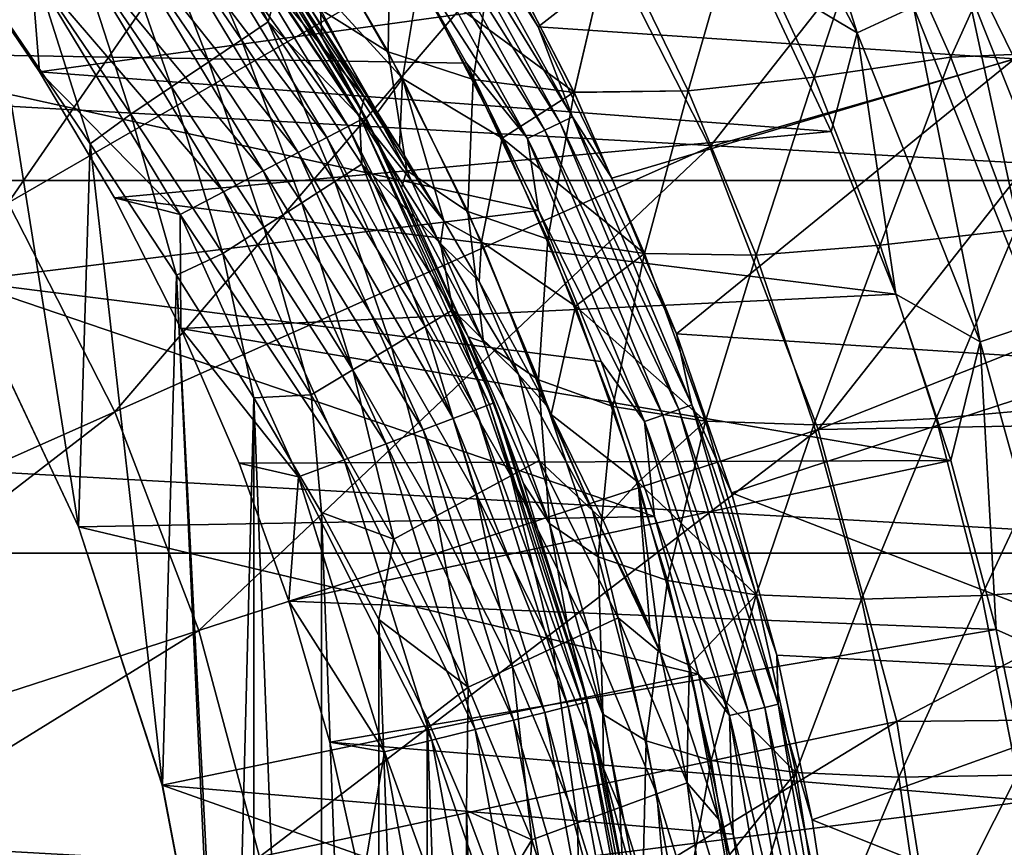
# Model space of a CAD drawing. Header units: metres. Extents: x -101 to 101, y -261 to 23.
# Tile 115 of 256: x -65.22 to -59.53, y 2.75 to 7.53. Entities that reach past the tile are written whole.
import ezdxf

# ---------------------------------------------------------------- set-up
doc = ezdxf.new("R2010")
doc.units = ezdxf.units.M
doc.layers.add('solid_505151_K2442K1000C34', color=7, linetype='CONTINUOUS')

msp = doc.modelspace()

# ---------------------------------------------------------------- linework, layer by layer
at = {"layer": 'solid_505151_K2442K1000C34'}
for points in [[(-62.976395, 9.825474, 105.622948), (-66.021873, 7.612805, 106.793419), (-65.283516, 6.475839, 106.793419)], [(-62.023438, 8.358047, 105.622948), (-62.976395, 9.825474, 105.622948), (-65.283516, 6.475839, 106.793419)], [(-61.279186, 9.158059, -0.03452), (-60.378254, 7.458714, -0.03452), (-60.971317, 9.343299, -0.137706)], [(-60.378254, 7.458714, -0.03452), (-60.052158, 7.609582, -0.137706), (-60.971317, 9.343299, -0.137706)], [(-60.955658, 7.804416), (-60.378254, 7.458714, -0.03452), (-61.279186, 9.158059, -0.03452)], [(-60.294823, 8.994608, 66.448959), (-62.220879, 7.494246, 59.914131), (-62.699421, 8.342723, 59.914131)], [(-60.294823, 8.994608, 66.448959), (-59.467995, 7.309009, 66.448959), (-62.220879, 7.494246, 59.914131)], [(-59.021729, 7.770937, 68.255875), (-59.467995, 7.309009, 66.448959), (-60.294823, 8.994608, 66.448959)], [(-59.641693, 8.818227, 104.738907), (-62.023438, 8.358047, 105.622948), (-61.229088, 6.799048, 105.622948)], [(-58.753708, 7.512859, 104.637039), (-59.641693, 8.818227, 104.738907), (-61.229088, 6.799048, 105.622948)], [(-58.938213, 8.042912, 104.610344), (-59.641693, 8.818227, 104.738907), (-58.753708, 7.512859, 104.637039)], [(-95.377632, 6.605668, -4), (-94.519371, 8.67768, -4), (-57.622368, 6.605668, -4)], [(-94.519371, 8.67768, -4), (-58.480629, 8.67768, -4), (-57.622368, 6.605668, -4)], [(-63.099327, 8.107017, 59.599998), (-66.387306, 7.347335, 59.599998), (-67.387901, 8.556839, 59.599998)], [(-62.89349, 8.549537, 59.810238), (-62.021801, 6.972333, 59.810238), (-62.961128, 8.507036, 59.722267)], [(-62.89349, 8.549537, 59.810238), (-62.699421, 8.342723, 59.914131), (-62.220879, 7.494246, 59.914131)], [(-62.89349, 8.549537, 59.810238), (-62.220879, 7.494246, 59.914131), (-62.021801, 6.972333, 59.810238)], [(-64.178963, 8.504599, 1.207365), (-63.243679, 6.957453, 1.207365), (-64.249306, 8.456045, 0.925703)], [(-64.178963, 8.504599, 1.207365), (-64.155243, 8.520971, 1.5), (-63.218159, 6.970847, 1.5)], [(-64.178963, 8.504599, 1.207365), (-63.218159, 6.970847, 1.5), (-63.243679, 6.957453, 1.207365)], [(-63.471386, 7.433383, 23.107447), (-63.218159, 6.970847, 1.5), (-64.155243, 8.520971, 1.5)], [(-64.012611, 8.310539, 23.850651), (-63.471386, 7.433383, 23.107447), (-64.155243, 8.520971, 1.5)], [(-62.961128, 8.507036, 59.722267), (-62.093773, 6.937673, 59.722267), (-63.044437, 8.454691, 59.655628)], [(-62.021801, 6.972333, 59.810238), (-62.093773, 6.937673, 59.722267), (-62.961128, 8.507036, 59.722267)], [(-64.249306, 8.456045, 0.925703), (-63.319363, 6.917733, 0.925703), (-64.363556, 8.377181, 0.666155)], [(-63.243679, 6.957453, 1.207365), (-63.319363, 6.917733, 0.925703), (-64.249306, 8.456045, 0.925703)], [(-63.044437, 8.454691, 59.655628), (-62.182419, 6.894984, 59.655628), (-63.138706, 8.395458, 59.614094)], [(-62.093773, 6.937673, 59.722267), (-62.182419, 6.894984, 59.655628), (-63.044437, 8.454691, 59.655628)], [(-64.363556, 8.377181, 0.666155), (-63.442287, 6.853216, 0.666155), (-64.517326, 8.271043, 0.438715)], [(-63.319363, 6.917733, 0.925703), (-63.442287, 6.853216, 0.666155), (-64.363556, 8.377181, 0.666155)], [(-64.329483, 8.329343, 58.832375), (-63.780968, 7.52174, 58.83255), (-64.215172, 8.407579, 58.572662)], [(-63.780968, 7.52174, 58.83255), (-63.732513, 7.697847, 58.572941), (-64.215172, 8.407579, 58.572662)], [(-63.138706, 8.395458, 59.614094), (-62.282726, 6.846679, 59.614094), (-63.099327, 8.107017, 59.599998)], [(-62.182419, 6.894984, 59.655628), (-62.282726, 6.846679, 59.614094), (-63.138706, 8.395458, 59.614094)], [(-62.023438, 8.358047, 105.622948), (-65.283516, 6.475839, 106.793419), (-64.668053, 5.267922, 106.793419)], [(-61.229088, 6.799048, 105.622948), (-62.023438, 8.358047, 105.622948), (-64.668053, 5.267922, 106.793419)], [(-64.483452, 8.223968, 59.060036), (-63.935867, 7.417679, 59.060188), (-64.329483, 8.329343, 58.832375)], [(-63.935867, 7.417679, 59.060188), (-63.780968, 7.52174, 58.83255), (-64.329483, 8.329343, 58.832375)], [(-63.47913, 7.59351, 24.259066), (-63.471386, 7.433383, 23.107447), (-64.012611, 8.310539, 23.850651)], [(-60.266991, 8.284787, 53.575104), (-59.836666, 7.317854, 54.237717), (-59.37656, 8.338903, 53.468468)], [(-59.83662, 7.317811, 27.762262), (-60.266937, 8.284739, 28.424866), (-59.376518, 8.338858, 28.531502)], [(-59.836666, 7.317854, 54.237717), (-58.962757, 7.357303, 54.085209), (-59.37656, 8.338903, 53.468468)], [(-59.83662, 7.317811, 27.762262), (-59.376518, 8.338858, 28.531502), (-58.962723, 7.357262, 27.914768)], [(-64.517326, 8.271043, 0.438715), (-63.607731, 6.766386, 0.438715), (-64.704689, 8.141717, 0.252141)], [(-63.442287, 6.853216, 0.666155), (-63.607731, 6.766386, 0.438715), (-64.517326, 8.271043, 0.438715)], [(-61.062096, 8.142856, 53.897598), (-60.626171, 7.203119, 54.585487), (-60.266991, 8.284787, 53.575104)], [(-60.626118, 7.203074, 27.414497), (-61.062035, 8.142805, 28.102375), (-60.266937, 8.284739, 28.424866)], [(-60.626171, 7.203119, 54.585487), (-59.836666, 7.317854, 54.237717), (-60.266991, 8.284787, 53.575104)], [(-60.626118, 7.203074, 27.414497), (-60.266937, 8.284739, 28.424866), (-59.83662, 7.317811, 27.762262)], [(-64.671143, 8.09551, 59.246876), (-64.124687, 7.290833, 59.246998), (-64.483452, 8.223968, 59.060036)], [(-64.124687, 7.290833, 59.246998), (-63.935867, 7.417679, 59.060188), (-64.483452, 8.223968, 59.060036)], [(-63.088139, 7.348888, 25.005106), (-63.47913, 7.59351, 24.259066), (-63.598152, 8.218206, 25.772058)], [(-63.088139, 7.348888, 25.005106), (-63.598152, 8.218206, 25.772058), (-63.076393, 8.065365, 26.45928)], [(-64.704689, 8.141717, 0.252141), (-63.809311, 6.660587, 0.252141), (-64.918427, 7.994184, 0.113618)], [(-63.607731, 6.766386, 0.438715), (-63.809311, 6.660587, 0.252141), (-64.704689, 8.141717, 0.252141)], [(-61.79731, 8.036709, 54.354408), (-61.353283, 7.123479, 55.062187), (-61.062096, 8.142856, 53.897598)], [(-61.353226, 7.12343, 26.937803), (-61.797241, 8.036655, 27.645573), (-61.062035, 8.142805, 28.102375)], [(-61.353283, 7.123479, 55.062187), (-60.626171, 7.203119, 54.585487), (-61.062096, 8.142856, 53.897598)], [(-61.353226, 7.12343, 26.937803), (-61.062035, 8.142805, 28.102375), (-60.626118, 7.203074, 27.414497)], [(-63.099327, 8.107017, 59.599998), (-62.634117, 7.282786, 59.599998), (-66.387306, 7.347335, 59.599998)], [(-64.88533, 7.94892, 59.385708), (-64.340157, 7.146088, 59.385792), (-64.671143, 8.09551, 59.246876)], [(-64.340157, 7.146088, 59.385792), (-64.124687, 7.290833, 59.246998), (-64.671143, 8.09551, 59.246876)], [(-63.514843, 8.084842, 56.352802), (-63.692146, 7.948269, 57.433506), (-63.00581, 7.195146, 57.119541)], [(-63.514843, 8.084842, 56.352802), (-63.00581, 7.195146, 57.119541), (-62.908623, 7.774122, 55.800133)], [(-62.282726, 6.846679, 59.614094), (-62.634117, 7.282786, 59.599998), (-63.099327, 8.107017, 59.599998)], [(-63.088139, 7.348888, 25.005106), (-63.076393, 8.065365, 26.45928), (-62.595932, 7.188651, 25.712816)], [(-62.595932, 7.188651, 25.712816), (-63.076393, 8.065365, 26.45928), (-62.472099, 8.006226, 27.090303)], [(-62.472168, 8.006285, 54.909679), (-62.01366, 7.114645, 55.636532), (-61.79731, 8.036709, 54.354408)], [(-62.013599, 7.114591, 26.363462), (-62.472099, 8.006226, 27.090303), (-61.797241, 8.036655, 27.645573)], [(-62.01366, 7.114645, 55.636532), (-61.353283, 7.123479, 55.062187), (-61.79731, 8.036709, 54.354408)], [(-62.013599, 7.114591, 26.363462), (-61.797241, 8.036655, 27.645573), (-61.353226, 7.12343, 26.937803)], [(-64.918427, 7.994184, 0.113618), (-64.039276, 6.539893, 0.113618), (-65.150307, 7.834126, 0.028478)], [(-63.809311, 6.660587, 0.252141), (-64.039276, 6.539893, 0.113618), (-64.918427, 7.994184, 0.113618)], [(-62.908623, 7.774122, 55.800133), (-62.01366, 7.114645, 55.636532), (-62.472168, 8.006285, 54.909679)], [(-62.595932, 7.188651, 25.712816), (-62.472099, 8.006226, 27.090303), (-62.013599, 7.114591, 26.363462)], [(-65.150307, 7.834126, 0.028478), (-65.101608, 7.233708), (-65.578308, 7.935146)], [(-60.955658, 7.804416), (-65.578308, 7.935146), (-65.101608, 7.233708)], [(-65.117767, 7.789838, 59.47118), (-64.573975, 6.989016, 59.471222), (-64.88533, 7.94892, 59.385708)], [(-64.573975, 6.989016, 59.471222), (-64.340157, 7.146088, 59.385792), (-64.88533, 7.94892, 59.385708)], [(-63.545841, 7.614722, 58.124962), (-63.149555, 6.998317, 58.210487), (-63.692146, 7.948269, 57.433506)], [(-63.00581, 7.195146, 57.119541), (-63.692146, 7.948269, 57.433506), (-63.149555, 6.998317, 58.210487)], [(-59.749187, 7.749752, -0.305955), (-59.009483, 5.893241, -0.305955), (-59.479923, 7.874326, -0.533388)], [(-65.150307, 7.834126, 0.028478), (-64.288765, 6.408952, 0.028478), (-65.101608, 7.233708)], [(-64.039276, 6.539893, 0.113618), (-64.288765, 6.408952, 0.028478), (-65.150307, 7.834126, 0.028478)], [(-60.955658, 7.804416), (-65.101608, 7.233708), (-60.528137, 6.887306)], [(-60.955658, 7.804416), (-60.528137, 6.887306), (-60.378254, 7.458714, -0.03452)], [(-65.117767, 7.789838, 59.47118), (-65.359245, 7.624568, 59.5), (-64.809563, 6.816612, 59.5)], [(-65.117767, 7.789838, 59.47118), (-64.809563, 6.816612, 59.5), (-64.573975, 6.989016, 59.471222)], [(-63.732513, 7.697847, 58.572941), (-63.224033, 7.087008, 58.292053), (-63.682968, 7.77665, 58.291477)], [(-63.682968, 7.77665, 58.291477), (-63.224033, 7.087008, 58.292053), (-63.545841, 7.614722, 58.124962)], [(-63.00581, 7.195146, 57.119541), (-62.429619, 6.850394, 56.548561), (-62.908623, 7.774122, 55.800133)], [(-62.908623, 7.774122, 55.800133), (-62.429619, 6.850394, 56.548561), (-62.01366, 7.114645, 55.636532)], [(-60.052158, 7.609582, -0.137706), (-59.325836, 5.78665, -0.137706), (-59.749187, 7.749752, -0.305955)], [(-59.325836, 5.78665, -0.137706), (-59.009483, 5.893241, -0.305955), (-59.749187, 7.749752, -0.305955)], [(-63.780968, 7.52174, 58.83255), (-63.253754, 6.976871, 58.573212), (-63.732513, 7.697847, 58.572941)], [(-63.732513, 7.697847, 58.572941), (-63.253754, 6.976871, 58.573212), (-63.224033, 7.087008, 58.292053)], [(-65.545914, 6.021438, 59.5), (-64.877968, 4.601954, 59.5), (-65.359245, 7.624568, 59.5)], [(-64.877968, 4.601954, 59.5), (-64.809563, 6.816612, 59.5), (-65.359245, 7.624568, 59.5)], [(-63.224033, 7.087008, 58.292053), (-63.149555, 6.998317, 58.210487), (-63.545841, 7.614722, 58.124962)], [(-63.47913, 7.59351, 24.259066), (-62.980087, 6.662215, 23.536324), (-63.471386, 7.433383, 23.107447)], [(-63.088139, 7.348888, 25.005106), (-62.980087, 6.662215, 23.536324), (-63.47913, 7.59351, 24.259066)], [(-60.378254, 7.458714, -0.03452), (-59.666328, 5.671924, -0.03452), (-60.052158, 7.609582, -0.137706)], [(-59.666328, 5.671924, -0.03452), (-59.325836, 5.78665, -0.137706), (-60.052158, 7.609582, -0.137706)], [(-63.935867, 7.417679, 59.060188), (-63.396194, 6.59891, 59.060326), (-63.780968, 7.52174, 58.83255)], [(-63.780968, 7.52174, 58.83255), (-63.2393, 6.699994, 58.83271), (-63.253754, 6.976871, 58.573212)], [(-63.396194, 6.59891, 59.060326), (-63.2393, 6.699994, 58.83271), (-63.780968, 7.52174, 58.83255)], [(-58.753708, 7.512859, 104.637039), (-61.229088, 6.799048, 105.622948), (-60.602051, 5.165557, 105.622948)], [(-57.780182, 6.285849, 104.435349), (-58.753708, 7.512859, 104.637039), (-60.602051, 5.165557, 105.622948)], [(-59.467995, 7.309009, 66.448959), (-61.794441, 6.618423, 59.914131), (-62.220879, 7.494246, 59.914131)], [(-62.021801, 6.972333, 59.810238), (-62.220879, 7.494246, 59.914131), (-61.794441, 6.618423, 59.914131)], [(-60.528137, 6.887306), (-60.154648, 5.946837), (-60.378254, 7.458714, -0.03452)], [(-60.154648, 5.946837), (-59.666328, 5.671924, -0.03452), (-60.378254, 7.458714, -0.03452)], [(-64.124687, 7.290833, 59.246998), (-63.587437, 6.475701, 59.247105), (-63.935867, 7.417679, 59.060188)], [(-63.587437, 6.475701, 59.247105), (-63.396194, 6.59891, 59.060326), (-63.935867, 7.417679, 59.060188)], [(-63.471386, 7.433383, 23.107447), (-63.011456, 6.561949, 22.475662), (-63.218159, 6.970847, 1.5)], [(-62.980087, 6.662215, 23.536324), (-63.011456, 6.561949, 22.475662), (-63.471386, 7.433383, 23.107447)], [(-62.219505, 6.431892, 59.599998), (-65.546188, 6.021959, 59.599998), (-66.387306, 7.347335, 59.599998)], [(-62.634117, 7.282786, 59.599998), (-62.219505, 6.431892, 59.599998), (-66.387306, 7.347335, 59.599998)], [(-62.626648, 6.426006, 24.30407), (-62.980087, 6.662215, 23.536324), (-63.088139, 7.348888, 25.005106)], [(-62.626648, 6.426006, 24.30407), (-63.088139, 7.348888, 25.005106), (-62.595932, 7.188651, 25.712816)], [(-59.836666, 7.317854, 54.237717), (-59.462021, 6.320068, 54.834145), (-58.962757, 7.357303, 54.085209)], [(-59.461983, 6.32003, 27.16584), (-59.83662, 7.317811, 27.762262), (-58.962723, 7.357262, 27.914768)], [(-64.340157, 7.146088, 59.385792), (-63.80566, 6.335112, 59.385864), (-64.124687, 7.290833, 59.246998)], [(-63.80566, 6.335112, 59.385864), (-63.587437, 6.475701, 59.247105), (-64.124687, 7.290833, 59.246998)], [(-62.282726, 6.846679, 59.614094), (-62.219505, 6.431892, 59.599998), (-62.634117, 7.282786, 59.599998)], [(-59.467995, 7.309009, 66.448959), (-61.421661, 5.71845, 59.914131), (-61.794441, 6.618423, 59.914131)], [(-59.467995, 7.309009, 66.448959), (-58.815941, 5.548409, 66.448959), (-61.421661, 5.71845, 59.914131)], [(-60.626171, 7.203119, 54.585487), (-60.244789, 6.230088, 55.206467), (-59.836666, 7.317854, 54.237717)], [(-60.244743, 6.230047, 26.793526), (-60.626118, 7.203074, 27.414497), (-59.83662, 7.317811, 27.762262)], [(-60.244789, 6.230088, 55.206467), (-59.462021, 6.320068, 54.834145), (-59.836666, 7.317854, 54.237717)], [(-60.244743, 6.230047, 26.793526), (-59.83662, 7.317811, 27.762262), (-59.461983, 6.32003, 27.16584)], [(-64.288765, 6.408952, 0.028478), (-64.669884, 6.503721), (-65.101608, 7.233708)], [(-60.528137, 6.887306), (-65.101608, 7.233708), (-64.669884, 6.503721)], [(-63.023052, 6.7951, 58.238319), (-63.00581, 7.195146, 57.119541), (-63.149555, 6.998317, 58.210487)], [(-63.023052, 6.7951, 58.238319), (-62.766808, 6.37156, 58.294701), (-63.00581, 7.195146, 57.119541)], [(-63.00581, 7.195146, 57.119541), (-62.547585, 6.250651, 57.816856), (-62.429619, 6.850394, 56.548561)], [(-62.766808, 6.37156, 58.294701), (-62.547585, 6.250651, 57.816856), (-63.00581, 7.195146, 57.119541)], [(-62.626648, 6.426006, 24.30407), (-62.595932, 7.188651, 25.712816), (-62.165188, 6.265241, 25.032742)], [(-62.165188, 6.265241, 25.032742), (-62.595932, 7.188651, 25.712816), (-62.013599, 7.114591, 26.363462)], [(-61.353283, 7.123479, 55.062187), (-60.962139, 6.173694, 55.702984), (-60.626171, 7.203119, 54.585487)], [(-60.962086, 6.173649, 26.297016), (-61.353226, 7.12343, 26.937803), (-60.626118, 7.203074, 27.414497)], [(-60.962139, 6.173694, 55.702984), (-60.244789, 6.230088, 55.206467), (-60.626171, 7.203119, 54.585487)], [(-60.962086, 6.173649, 26.297016), (-60.626118, 7.203074, 27.414497), (-60.244743, 6.230047, 26.793526)], [(-64.573975, 6.989016, 59.471222), (-64.042458, 6.182556, 59.47126), (-64.340157, 7.146088, 59.385792)], [(-64.042458, 6.182556, 59.47126), (-63.80566, 6.335112, 59.385864), (-64.340157, 7.146088, 59.385792)], [(-62.429619, 6.850394, 56.548561), (-61.606361, 6.182, 56.296619), (-62.01366, 7.114645, 55.636532)], [(-62.165188, 6.265241, 25.032742), (-62.013599, 7.114591, 26.363462), (-61.606308, 6.18195, 25.703384)], [(-62.01366, 7.114645, 55.636532), (-61.606361, 6.182, 56.296619), (-61.353283, 7.123479, 55.062187)], [(-61.606308, 6.18195, 25.703384), (-62.013599, 7.114591, 26.363462), (-61.353226, 7.12343, 26.937803)], [(-61.606361, 6.182, 56.296619), (-60.962139, 6.173694, 55.702984), (-61.353283, 7.123479, 55.062187)], [(-61.606308, 6.18195, 25.703384), (-61.353226, 7.12343, 26.937803), (-60.962086, 6.173649, 26.297016)], [(-63.253754, 6.976871, 58.573212), (-62.766808, 6.37156, 58.294701), (-63.224033, 7.087008, 58.292053)], [(-63.224033, 7.087008, 58.292053), (-63.023052, 6.7951, 58.238319), (-63.149555, 6.998317, 58.210487)], [(-63.224033, 7.087008, 58.292053), (-62.766808, 6.37156, 58.294701), (-63.023052, 6.7951, 58.238319)], [(-64.573975, 6.989016, 59.471222), (-64.809563, 6.816612, 59.5), (-64.310028, 6.057736, 59.5)], [(-64.573975, 6.989016, 59.471222), (-64.310028, 6.057736, 59.5), (-64.042458, 6.182556, 59.47126)], [(-63.243679, 6.957453, 1.207365), (-62.501705, 5.308853, 1.207365), (-63.319363, 6.917733, 0.925703)], [(-63.253754, 6.976871, 58.573212), (-62.78479, 6.239928, 58.573483), (-62.766808, 6.37156, 58.294701)], [(-63.2393, 6.699994, 58.83271), (-62.78479, 6.239928, 58.573483), (-63.253754, 6.976871, 58.573212)], [(-63.243679, 6.957453, 1.207365), (-63.218159, 6.970847, 1.5), (-62.474754, 5.319072, 1.5)], [(-63.243679, 6.957453, 1.207365), (-62.474754, 5.319072, 1.5), (-62.501705, 5.308853, 1.207365)], [(-62.625443, 5.700584, 21.945564), (-62.474754, 5.319072, 1.5), (-63.218159, 6.970847, 1.5)], [(-63.011456, 6.561949, 22.475662), (-62.625443, 5.700584, 21.945564), (-63.218159, 6.970847, 1.5)], [(-62.021801, 6.972333, 59.810238), (-61.332184, 5.307449, 59.810238), (-62.093773, 6.937673, 59.722267)], [(-62.021801, 6.972333, 59.810238), (-61.794441, 6.618423, 59.914131), (-61.421661, 5.71845, 59.914131)], [(-62.021801, 6.972333, 59.810238), (-61.421661, 5.71845, 59.914131), (-61.332184, 5.307449, 59.810238)], [(-60.528137, 6.887306), (-64.669884, 6.503721), (-60.154648, 5.946837)], [(-63.319363, 6.917733, 0.925703), (-62.581623, 5.278544, 0.925703), (-63.442287, 6.853216, 0.666155)], [(-62.501705, 5.308853, 1.207365), (-62.581623, 5.278544, 0.925703), (-63.319363, 6.917733, 0.925703)], [(-62.182419, 6.894984, 59.655628), (-61.50045, 5.248569, 59.655628), (-62.282726, 6.846679, 59.614094)], [(-62.093773, 6.937673, 59.722267), (-61.407585, 5.281065, 59.722267), (-62.182419, 6.894984, 59.655628)], [(-61.407585, 5.281065, 59.722267), (-61.50045, 5.248569, 59.655628), (-62.182419, 6.894984, 59.655628)], [(-61.332184, 5.307449, 59.810238), (-61.407585, 5.281065, 59.722267), (-62.093773, 6.937673, 59.722267)], [(-63.442287, 6.853216, 0.666155), (-62.71143, 5.229315, 0.666155), (-63.607731, 6.766386, 0.438715)], [(-62.581623, 5.278544, 0.925703), (-62.71143, 5.229315, 0.666155), (-63.442287, 6.853216, 0.666155)], [(-62.547585, 6.250651, 57.816856), (-62.005684, 5.877644, 57.222153), (-62.429619, 6.850394, 56.548561)], [(-62.429619, 6.850394, 56.548561), (-62.005684, 5.877644, 57.222153), (-61.606361, 6.182, 56.296619)], [(-62.282726, 6.846679, 59.614094), (-61.605537, 5.211799, 59.614094), (-62.219505, 6.431892, 59.599998)], [(-61.50045, 5.248569, 59.655628), (-61.605537, 5.211799, 59.614094), (-62.282726, 6.846679, 59.614094)], [(-64.877968, 4.601954, 59.5), (-64.392632, 3.108344, 59.5), (-64.809563, 6.816612, 59.5)], [(-64.392632, 3.108344, 59.5), (-64.310028, 6.057736, 59.5), (-64.809563, 6.816612, 59.5)], [(-61.229088, 6.799048, 105.622948), (-64.668053, 5.267922, 106.793419), (-64.18222, 4.002289, 106.793419)], [(-60.602051, 5.165557, 105.622948), (-61.229088, 6.799048, 105.622948), (-64.18222, 4.002289, 106.793419)], [(-63.607731, 6.766386, 0.438715), (-62.886131, 5.16306, 0.438715), (-63.809311, 6.660587, 0.252141)], [(-62.71143, 5.229315, 0.666155), (-62.886131, 5.16306, 0.438715), (-63.607731, 6.766386, 0.438715)], [(-63.809311, 6.660587, 0.252141), (-63.098995, 5.08233, 0.252141), (-64.039276, 6.539893, 0.113618)], [(-62.886131, 5.16306, 0.438715), (-63.098995, 5.08233, 0.252141), (-63.809311, 6.660587, 0.252141)], [(-63.396194, 6.59891, 59.060326), (-62.873535, 5.760982, 59.060463), (-63.2393, 6.699994, 58.83271)], [(-63.2393, 6.699994, 58.83271), (-62.713528, 5.857125, 58.832874), (-62.78479, 6.239928, 58.573483)], [(-62.873535, 5.760982, 59.060463), (-62.713528, 5.857125, 58.832874), (-63.2393, 6.699994, 58.83271)], [(-62.980087, 6.662215, 23.536324), (-62.53616, 5.670417, 22.890406), (-63.011456, 6.561949, 22.475662)], [(-62.626648, 6.426006, 24.30407), (-62.53616, 5.670417, 22.890406), (-62.980087, 6.662215, 23.536324)], [(-95.998535, 4.450506, -4), (-95.377632, 6.605668, -4), (-57.001465, 4.450506, -4)], [(-95.377632, 6.605668, -4), (-57.622368, 6.605668, -4), (-57.001465, 4.450506, -4)], [(-63.587437, 6.475701, 59.247105), (-63.068558, 5.643803, 59.247215), (-63.396194, 6.59891, 59.060326)], [(-63.068558, 5.643803, 59.247215), (-62.873535, 5.760982, 59.060463), (-63.396194, 6.59891, 59.060326)], [(-62.53616, 5.670417, 22.890406), (-62.625443, 5.700584, 21.945564), (-63.011456, 6.561949, 22.475662)], [(-64.288765, 6.408952, 0.028478), (-64.284859, 5.748066), (-64.669884, 6.503721)], [(-60.154648, 5.946837), (-64.669884, 6.503721), (-64.284859, 5.748066)], [(-64.039276, 6.539893, 0.113618), (-63.341831, 4.990235, 0.113618), (-64.288765, 6.408952, 0.028478)], [(-63.098995, 5.08233, 0.252141), (-63.341831, 4.990235, 0.113618), (-64.039276, 6.539893, 0.113618)], [(-64.668053, 5.267922, 106.793419), (-65.283516, 6.475839, 106.793419), (-68.180573, 3.704049, 107.663673)], [(-62.219505, 6.431892, 59.599998), (-61.857029, 5.55744, 59.599998), (-65.546188, 6.021959, 59.599998)], [(-63.80566, 6.335112, 59.385864), (-63.291084, 5.510099, 59.385941), (-63.587437, 6.475701, 59.247105)], [(-63.291084, 5.510099, 59.385941), (-63.068558, 5.643803, 59.247215), (-63.587437, 6.475701, 59.247105)], [(-61.605537, 5.211799, 59.614094), (-61.857029, 5.55744, 59.599998), (-62.219505, 6.431892, 59.599998)], [(-64.288765, 6.408952, 0.028478), (-63.605282, 4.890321, 0.028478), (-64.284859, 5.748066)], [(-63.341831, 4.990235, 0.113618), (-63.605282, 4.890321, 0.028478), (-64.288765, 6.408952, 0.028478)], [(-62.219875, 5.451526, 23.679764), (-62.53616, 5.670417, 22.890406), (-62.626648, 6.426006, 24.30407)], [(-62.219875, 5.451526, 23.679764), (-62.626648, 6.426006, 24.30407), (-62.165188, 6.265241, 25.032742)], [(-64.042458, 6.182556, 59.47126), (-63.532555, 5.36502, 59.471298), (-63.80566, 6.335112, 59.385864)], [(-63.532555, 5.36502, 59.471298), (-63.291084, 5.510099, 59.385941), (-63.80566, 6.335112, 59.385864)], [(-62.78479, 6.239928, 58.573483), (-62.562099, 6.019714, 58.339188), (-62.766808, 6.37156, 58.294701)], [(-62.766808, 6.37156, 58.294701), (-62.562099, 6.019714, 58.339188), (-62.547585, 6.250651, 57.816856)], [(-60.244789, 6.230088, 55.206467), (-59.920807, 5.22884, 55.752029), (-59.462021, 6.320068, 54.834145)], [(-59.920769, 5.228805, 26.247971), (-60.244743, 6.230047, 26.793526), (-59.461983, 6.32003, 27.16584)], [(-59.920807, 5.22884, 55.752029), (-59.145519, 5.296928, 55.356533), (-59.462021, 6.320068, 54.834145)], [(-59.920769, 5.228805, 26.247971), (-59.461983, 6.32003, 27.16584), (-59.145485, 5.296896, 26.643461)], [(-62.219875, 5.451526, 23.679764), (-62.165188, 6.265241, 25.032742), (-61.789265, 5.298032, 24.429258)], [(-61.789265, 5.298032, 24.429258), (-62.165188, 6.265241, 25.032742), (-61.606308, 6.18195, 25.703384)], [(-56.814819, 5.230176, 104.163322), (-57.780182, 6.285849, 104.435349), (-60.602051, 5.165557, 105.622948)], [(-62.78479, 6.239928, 58.573483), (-62.332642, 5.481534, 58.573753), (-62.562099, 6.019714, 58.339188)], [(-62.713528, 5.857125, 58.832874), (-62.332642, 5.481534, 58.573753), (-62.78479, 6.239928, 58.573483)], [(-62.562099, 6.019714, 58.339188), (-62.172455, 5.304119, 58.426334), (-62.547585, 6.250651, 57.816856)], [(-62.547585, 6.250651, 57.816856), (-62.145439, 5.25183, 58.432331), (-62.005684, 5.877644, 57.222153)], [(-62.172455, 5.304119, 58.426334), (-62.145439, 5.25183, 58.432331), (-62.547585, 6.250651, 57.816856)], [(-60.962139, 6.173694, 55.702984), (-60.627293, 5.191826, 56.267735), (-60.244789, 6.230088, 55.206467)], [(-60.627247, 5.191788, 25.732271), (-60.962086, 6.173649, 26.297016), (-60.244743, 6.230047, 26.793526)], [(-60.627293, 5.191826, 56.267735), (-59.920807, 5.22884, 55.752029), (-60.244789, 6.230088, 55.206467)], [(-60.627247, 5.191788, 25.732271), (-60.244743, 6.230047, 26.793526), (-59.920769, 5.228805, 26.247971)], [(-64.042458, 6.182556, 59.47126), (-64.310028, 6.057736, 59.5), (-63.863255, 5.347209, 59.5)], [(-64.042458, 6.182556, 59.47126), (-63.863255, 5.347209, 59.5), (-63.532555, 5.36502, 59.471298)], [(-62.005684, 5.877644, 57.222153), (-61.254433, 5.212088, 56.880322), (-61.606361, 6.182, 56.296619)], [(-61.789265, 5.298032, 24.429258), (-61.606308, 6.18195, 25.703384), (-61.254391, 5.212045, 25.11969)], [(-61.606361, 6.182, 56.296619), (-61.254433, 5.212088, 56.880322), (-60.962139, 6.173694, 55.702984)], [(-61.254391, 5.212045, 25.11969), (-61.606308, 6.18195, 25.703384), (-60.962086, 6.173649, 26.297016)], [(-61.254433, 5.212088, 56.880322), (-60.627293, 5.191826, 56.267735), (-60.962139, 6.173694, 55.702984)], [(-61.254391, 5.212045, 25.11969), (-60.962086, 6.173649, 26.297016), (-60.627247, 5.191788, 25.732271)], [(-64.392632, 3.108344, 59.5), (-64.09861, 1.566929, 59.5), (-64.310028, 6.057736, 59.5)], [(-64, 0, 59.5), (-63.863255, 5.347209, 59.5), (-64.310028, 6.057736, 59.5)], [(-64.09861, 1.566929, 59.5), (-64, 0, 59.5), (-64.310028, 6.057736, 59.5)], [(-65.546188, 6.021959, 59.599998), (-64.877815, 4.601607, 59.599998), (-65.545914, 6.021438, 59.5)], [(-61.548019, 4.662626, 59.599998), (-64.877815, 4.601607, 59.599998), (-65.546188, 6.021959, 59.599998)], [(-61.857029, 5.55744, 59.599998), (-61.548019, 4.662626, 59.599998), (-65.546188, 6.021959, 59.599998)], [(-64.877815, 4.601607, 59.599998), (-64.877968, 4.601954, 59.5), (-65.545914, 6.021438, 59.5)], [(-62.332642, 5.481534, 58.573753), (-62.172455, 5.304119, 58.426334), (-62.562099, 6.019714, 58.339188)], [(-60.154648, 5.946837), (-64.284859, 5.748066), (-59.836483, 4.986258)], [(-60.154648, 5.946837), (-59.836483, 4.986258), (-59.666328, 5.671924, -0.03452)], [(-62.145439, 5.25183, 58.432331), (-61.642693, 4.859796, 57.80912), (-62.005684, 5.877644, 57.222153)], [(-62.005684, 5.877644, 57.222153), (-61.642693, 4.859796, 57.80912), (-61.254433, 5.212088, 56.880322)], [(-62.873535, 5.760982, 59.060463), (-62.379086, 4.896355, 59.0606), (-62.713528, 5.857125, 58.832874)], [(-62.713528, 5.857125, 58.832874), (-62.214836, 4.985117, 58.833035), (-62.332642, 5.481534, 58.573753)], [(-62.379086, 4.896355, 59.0606), (-62.214836, 4.985117, 58.833035), (-62.713528, 5.857125, 58.832874)], [(-63.605282, 4.890321, 0.028478), (-63.948036, 4.969725), (-64.284859, 5.748066)], [(-59.836483, 4.986258), (-64.284859, 5.748066), (-63.948036, 4.969725)], [(-63.068558, 5.643803, 59.247215), (-62.579266, 4.788178, 59.247322), (-62.873535, 5.760982, 59.060463)], [(-62.579266, 4.788178, 59.247322), (-62.379086, 4.896355, 59.0606), (-62.873535, 5.760982, 59.060463)], [(-59.666328, 5.671924, -0.03452), (-59.151768, 3.818635, -0.03452), (-59.325836, 5.78665, -0.137706)], [(-62.625443, 5.700584, 21.945564), (-62.306408, 4.851999, 21.507545), (-62.474754, 5.319072, 1.5)], [(-62.155704, 4.620701, 22.334255), (-62.306408, 4.851999, 21.507545), (-62.625443, 5.700584, 21.945564)], [(-62.53616, 5.670417, 22.890406), (-62.155704, 4.620701, 22.334255), (-62.625443, 5.700584, 21.945564)], [(-58.815941, 5.548409, 66.448959), (-61.103901, 4.79761, 59.914131), (-61.421661, 5.71845, 59.914131)], [(-61.332184, 5.307449, 59.810238), (-61.421661, 5.71845, 59.914131), (-61.103901, 4.79761, 59.914131)], [(-63.291084, 5.510099, 59.385941), (-62.807678, 4.664752, 59.386013), (-63.068558, 5.643803, 59.247215)], [(-62.807678, 4.664752, 59.386013), (-62.579266, 4.788178, 59.247322), (-63.068558, 5.643803, 59.247215)], [(-62.219875, 5.451526, 23.679764), (-62.155704, 4.620701, 22.334255), (-62.53616, 5.670417, 22.890406)], [(-59.836483, 4.986258), (-59.57476, 4.008955), (-59.666328, 5.671924, -0.03452)], [(-59.57476, 4.008955), (-59.151768, 3.818635, -0.03452), (-59.666328, 5.671924, -0.03452)], [(-61.605537, 5.211799, 59.614094), (-61.548019, 4.662626, 59.599998), (-61.857029, 5.55744, 59.599998)], [(-58.815941, 5.548409, 66.448959), (-58.345348, 3.730875, 66.448959), (-61.103901, 4.79761, 59.914131)], [(-63.532555, 5.36502, 59.471298), (-63.055519, 4.530831, 59.471336), (-63.291084, 5.510099, 59.385941)], [(-63.055519, 4.530831, 59.471336), (-62.807678, 4.664752, 59.386013), (-63.291084, 5.510099, 59.385941)], [(-62.332642, 5.481534, 58.573753), (-61.906128, 4.695856, 58.57402), (-62.172455, 5.304119, 58.426334)], [(-62.214836, 4.985117, 58.833035), (-61.906128, 4.695856, 58.57402), (-62.332642, 5.481534, 58.573753)], [(-61.874542, 4.428777, 23.144167), (-62.155704, 4.620701, 22.334255), (-62.219875, 5.451526, 23.679764)], [(-61.874542, 4.428777, 23.144167), (-62.219875, 5.451526, 23.679764), (-61.789265, 5.298032, 24.429258)], [(-63.532555, 5.36502, 59.471298), (-63.863255, 5.347209, 59.5), (-63.473522, 4.68387, 59.5)], [(-63.532555, 5.36502, 59.471298), (-63.473522, 4.68387, 59.5), (-63.055519, 4.530831, 59.471336)], [(-64, 0, 59.5), (-63.865608, -5.35108, 59.5), (-63.863255, 5.347209, 59.5)], [(-63.865608, -5.35108, 59.5), (-63.476009, -4.688272, 59.5), (-63.863255, 5.347209, 59.5)], [(-63.476009, -4.688272, 59.5), (-63.473522, 4.68387, 59.5), (-63.863255, 5.347209, 59.5)], [(-62.501705, 5.308853, 1.207365), (-61.963856, 3.582837, 1.207365), (-62.581623, 5.278544, 0.925703)], [(-62.501705, 5.308853, 1.207365), (-62.474754, 5.319072, 1.5), (-61.935871, 3.589734, 1.5)], [(-62.501705, 5.308853, 1.207365), (-61.935871, 3.589734, 1.5), (-61.963856, 3.582837, 1.207365)], [(-62.047806, 4.016732, 21.152344), (-61.935871, 3.589734, 1.5), (-62.474754, 5.319072, 1.5)], [(-62.306408, 4.851999, 21.507545), (-62.047806, 4.016732, 21.152344), (-62.474754, 5.319072, 1.5)], [(-61.906128, 4.695856, 58.57402), (-62.145439, 5.25183, 58.432331), (-62.172455, 5.304119, 58.426334)], [(-61.874542, 4.428777, 23.144167), (-61.789265, 5.298032, 24.429258), (-61.473404, 4.291058, 23.913424)], [(-61.473404, 4.291058, 23.913424), (-61.789265, 5.298032, 24.429258), (-61.254391, 5.212045, 25.11969)], [(-61.332184, 5.307449, 59.810238), (-60.833309, 3.57582, 59.810238), (-61.407585, 5.281065, 59.722267)], [(-61.332184, 5.307449, 59.810238), (-61.103901, 4.79761, 59.914131), (-60.842316, 3.859266, 59.914131)], [(-61.332184, 5.307449, 59.810238), (-60.842316, 3.859266, 59.914131), (-60.833309, 3.57582, 59.810238)], [(-59.920807, 5.22884, 55.752029), (-59.656384, 4.205045, 56.213524), (-59.145519, 5.296928, 55.356533)], [(-59.656345, 4.205016, 25.786486), (-59.920769, 5.228805, 26.247971), (-59.145485, 5.296896, 26.643461)], [(-59.656384, 4.205045, 56.213524), (-58.88871, 4.254292, 55.797009), (-59.145519, 5.296928, 55.356533)], [(-59.656345, 4.205016, 25.786486), (-59.145485, 5.296896, 26.643461), (-58.88868, 4.254266, 26.202991)], [(-64.668053, 5.267922, 106.793419), (-68.180573, 3.704049, 107.663673), (-67.838966, 2.814141, 107.663673)], [(-64.18222, 4.002289, 106.793419), (-64.668053, 5.267922, 106.793419), (-67.838966, 2.814141, 107.663673)], [(-62.581623, 5.278544, 0.925703), (-62.046844, 3.562383, 0.925703), (-62.71143, 5.229315, 0.666155)], [(-61.963856, 3.582837, 1.207365), (-62.046844, 3.562383, 0.925703), (-62.581623, 5.278544, 0.925703)], [(-62.145439, 5.25183, 58.432331), (-61.845894, 4.640431, 58.499615), (-61.642693, 4.859796, 57.80912)], [(-61.906128, 4.695856, 58.57402), (-61.845894, 4.640431, 58.499615), (-62.145439, 5.25183, 58.432331)], [(-61.50045, 5.248569, 59.655628), (-61.007111, 3.536151, 59.655628), (-61.605537, 5.211799, 59.614094)], [(-61.407585, 5.281065, 59.722267), (-60.91119, 3.558044, 59.722267), (-61.50045, 5.248569, 59.655628)], [(-60.91119, 3.558044, 59.722267), (-61.007111, 3.536151, 59.655628), (-61.50045, 5.248569, 59.655628)], [(-60.833309, 3.57582, 59.810238), (-60.91119, 3.558044, 59.722267), (-61.407585, 5.281065, 59.722267)], [(-62.71143, 5.229315, 0.666155), (-62.181641, 3.529159, 0.666155), (-62.886131, 5.16306, 0.438715)], [(-62.046844, 3.562383, 0.925703), (-62.181641, 3.529159, 0.666155), (-62.71143, 5.229315, 0.666155)], [(-61.642693, 4.859796, 57.80912), (-60.961868, 4.209593, 57.377441), (-61.254433, 5.212088, 56.880322)], [(-61.605537, 5.211799, 59.614094), (-61.115654, 3.511377, 59.614094), (-61.548019, 4.662626, 59.599998)], [(-61.007111, 3.536151, 59.655628), (-61.115654, 3.511377, 59.614094), (-61.605537, 5.211799, 59.614094)], [(-61.473404, 4.291058, 23.913424), (-61.254391, 5.212045, 25.11969), (-60.96183, 4.209558, 24.62258)], [(-61.254433, 5.212088, 56.880322), (-60.961868, 4.209593, 57.377441), (-60.627293, 5.191826, 56.267735)], [(-60.96183, 4.209558, 24.62258), (-61.254391, 5.212045, 25.11969), (-60.627247, 5.191788, 25.732271)], [(-60.961868, 4.209593, 57.377441), (-60.351704, 4.183121, 56.74704), (-60.627293, 5.191826, 56.267735)], [(-60.96183, 4.209558, 24.62258), (-60.627247, 5.191788, 25.732271), (-60.351665, 4.18309, 25.252975)], [(-60.627293, 5.191826, 56.267735), (-60.351704, 4.183121, 56.74704), (-59.920807, 5.22884, 55.752029)], [(-60.351665, 4.18309, 25.252975), (-60.627247, 5.191788, 25.732271), (-59.920769, 5.228805, 26.247971)], [(-56.814819, 5.230176, 104.163322), (-60.602051, 5.165557, 105.622948), (-60.149193, 3.475471, 105.622948)], [(-60.351704, 4.183121, 56.74704), (-59.656384, 4.205045, 56.213524), (-59.920807, 5.22884, 55.752029)], [(-60.351665, 4.18309, 25.252975), (-59.920769, 5.228805, 26.247971), (-59.656345, 4.205016, 25.786486)], [(-56.428638, 3.513702, 104.159546), (-56.814819, 5.230176, 104.163322), (-60.149193, 3.475471, 105.622948)], [(-60.602051, 5.165557, 105.622948), (-64.18222, 4.002289, 106.793419), (-63.831348, 2.692805, 106.793419)], [(-60.149193, 3.475471, 105.622948), (-60.602051, 5.165557, 105.622948), (-63.831348, 2.692805, 106.793419)], [(-62.886131, 5.16306, 0.438715), (-62.363052, 3.484444, 0.438715), (-63.098995, 5.08233, 0.252141)], [(-62.181641, 3.529159, 0.666155), (-62.363052, 3.484444, 0.438715), (-62.886131, 5.16306, 0.438715)], [(-63.098995, 5.08233, 0.252141), (-62.584099, 3.429962, 0.252141), (-63.341831, 4.990235, 0.113618)], [(-62.363052, 3.484444, 0.438715), (-62.584099, 3.429962, 0.252141), (-63.098995, 5.08233, 0.252141)], [(-59.836483, 4.986258), (-63.948036, 4.969725), (-63.660751, 4.17177)], [(-63.605282, 4.890321, 0.028478), (-63.660751, 4.17177), (-63.948036, 4.969725)], [(-59.836483, 4.986258), (-63.660751, 4.17177), (-59.57476, 4.008955)], [(-63.341831, 4.990235, 0.113618), (-62.836262, 3.367809, 0.113618), (-63.605282, 4.890321, 0.028478)], [(-62.584099, 3.429962, 0.252141), (-62.836262, 3.367809, 0.113618), (-63.341831, 4.990235, 0.113618)], [(-62.379086, 4.896355, 59.0606), (-61.927208, 3.997528, 59.060738), (-62.214836, 4.985117, 58.833035)], [(-62.214836, 4.985117, 58.833035), (-61.757748, 4.075953, 58.833195), (-61.906128, 4.695856, 58.57402)], [(-61.927208, 3.997528, 59.060738), (-61.757748, 4.075953, 58.833195), (-62.214836, 4.985117, 58.833035)], [(-62.579266, 4.788178, 59.247322), (-62.133732, 3.901956, 59.247429), (-62.379086, 4.896355, 59.0606)], [(-62.133732, 3.901956, 59.247429), (-61.927208, 3.997528, 59.060738), (-62.379086, 4.896355, 59.0606)], [(-63.605282, 4.890321, 0.028478), (-63.109837, 3.300379, 0.028478), (-63.660751, 4.17177)], [(-62.836262, 3.367809, 0.113618), (-63.109837, 3.300379, 0.028478), (-63.605282, 4.890321, 0.028478)], [(-62.155704, 4.620701, 22.334255), (-62.047806, 4.016732, 21.152344), (-62.306408, 4.851999, 21.507545)], [(-61.845894, 4.640431, 58.499615), (-61.575951, 4.02459, 58.560772), (-61.642693, 4.859796, 57.80912)], [(-61.642693, 4.859796, 57.80912), (-61.346111, 3.801829, 58.297096), (-60.961868, 4.209593, 57.377441)], [(-61.514553, 3.872537, 58.574959), (-61.346111, 3.801829, 58.297096), (-61.642693, 4.859796, 57.80912)], [(-61.575951, 4.02459, 58.560772), (-61.514553, 3.872537, 58.574959), (-61.642693, 4.859796, 57.80912)], [(-62.807678, 4.664752, 59.386013), (-62.36937, 3.792917, 59.386089), (-62.579266, 4.788178, 59.247322)], [(-62.36937, 3.792917, 59.386089), (-62.133732, 3.901956, 59.247429), (-62.579266, 4.788178, 59.247322)], [(-58.345348, 3.730875, 66.448959), (-60.842316, 3.859266, 59.914131), (-61.103901, 4.79761, 59.914131)], [(-63.476009, -4.688272, 59.5), (-63.143066, -4.070564, 59.5), (-63.473522, 4.68387, 59.5)], [(-63.143066, -4.070564, 59.5), (-63.140713, 4.065971, 59.5), (-63.473522, 4.68387, 59.5)], [(-63.055519, 4.530831, 59.471336), (-63.473522, 4.68387, 59.5), (-63.140713, 4.065971, 59.5)], [(-61.906128, 4.695856, 58.57402), (-61.514553, 3.872537, 58.574959), (-61.575951, 4.02459, 58.560772)], [(-61.757748, 4.075953, 58.833195), (-61.514553, 3.872537, 58.574959), (-61.906128, 4.695856, 58.57402)], [(-61.906128, 4.695856, 58.57402), (-61.575951, 4.02459, 58.560772), (-61.845894, 4.640431, 58.499615)], [(-61.548019, 4.662626, 59.599998), (-61.293625, 3.750725, 59.599998), (-64.877815, 4.601607, 59.599998)], [(-63.055519, 4.530831, 59.471336), (-62.62505, 3.674611, 59.471375), (-62.807678, 4.664752, 59.386013)], [(-62.62505, 3.674611, 59.471375), (-62.36937, 3.792917, 59.386089), (-62.807678, 4.664752, 59.386013)], [(-62.155704, 4.620701, 22.334255), (-61.847286, 3.518656, 21.881506), (-62.047806, 4.016732, 21.152344)], [(-61.874542, 4.428777, 23.144167), (-61.847286, 3.518656, 21.881506), (-62.155704, 4.620701, 22.334255)], [(-61.115654, 3.511377, 59.614094), (-61.293625, 3.750725, 59.599998), (-61.548019, 4.662626, 59.599998)], [(-64.392723, 3.108675, 59.599998), (-64.392632, 3.108344, 59.5), (-64.877968, 4.601954, 59.5)], [(-64.877815, 4.601607, 59.599998), (-64.392723, 3.108675, 59.599998), (-64.877968, 4.601954, 59.5)], [(-61.293625, 3.750725, 59.599998), (-64.392723, 3.108675, 59.599998), (-64.877815, 4.601607, 59.599998)], [(-63.055519, 4.530831, 59.471336), (-63.140713, 4.065971, 59.5), (-62.62505, 3.674611, 59.471375)], [(-96.374245, 2.239277, -4), (-95.998535, 4.450506, -4), (-56.625755, 2.239277, -4)], [(-95.998535, 4.450506, -4), (-57.001465, 4.450506, -4), (-56.625755, 2.239277, -4)], [(-61.597103, 3.36346, 22.709724), (-61.847286, 3.518656, 21.881506), (-61.874542, 4.428777, 23.144167)], [(-61.597103, 3.36346, 22.709724), (-61.874542, 4.428777, 23.144167), (-61.473404, 4.291058, 23.913424)], [(-61.597103, 3.36346, 22.709724), (-61.473404, 4.291058, 23.913424), (-61.222191, 3.250162, 23.496548)], [(-61.222191, 3.250162, 23.496548), (-61.473404, 4.291058, 23.913424), (-60.96183, 4.209558, 24.62258)], [(-59.656384, 4.205045, 56.213524), (-59.452114, 3.165026, 56.5826), (-58.88871, 4.254292, 55.797009)], [(-59.45208, 3.165003, 25.41741), (-59.656345, 4.205016, 25.786486), (-58.88868, 4.254266, 26.202991)], [(-63.109837, 3.300379, 0.028478), (-63.424137, 3.357349), (-63.660751, 4.17177)], [(-59.57476, 4.008955), (-63.660751, 4.17177), (-63.424137, 3.357349)], [(-61.346111, 3.801829, 58.297096), (-60.731617, 3.180519, 57.777733), (-60.961868, 4.209593, 57.377441)], [(-61.222191, 3.250162, 23.496548), (-60.96183, 4.209558, 24.62258), (-60.731583, 3.180491, 24.222296)], [(-60.961868, 4.209593, 57.377441), (-60.731617, 3.180519, 57.777733), (-60.351704, 4.183121, 56.74704)], [(-60.731583, 3.180491, 24.222296), (-60.96183, 4.209558, 24.62258), (-60.351665, 4.18309, 25.252975)], [(-60.731617, 3.180519, 57.777733), (-60.13699, 3.153753, 57.13163), (-60.351704, 4.183121, 56.74704)], [(-60.731583, 3.180491, 24.222296), (-60.351665, 4.18309, 25.252975), (-60.136955, 3.153728, 24.868391)], [(-60.351704, 4.183121, 56.74704), (-60.13699, 3.153753, 57.13163), (-59.656384, 4.205045, 56.213524)], [(-60.136955, 3.153728, 24.868391), (-60.351665, 4.18309, 25.252975), (-59.656345, 4.205016, 25.786486)], [(-60.13699, 3.153753, 57.13163), (-59.452114, 3.165026, 56.5826), (-59.656384, 4.205045, 56.213524)], [(-60.136955, 3.153728, 24.868391), (-59.656345, 4.205016, 25.786486), (-59.45208, 3.165003, 25.41741)], [(-63.143066, -4.070564, 59.5), (-62.864067, -3.496593, 59.5), (-63.140713, 4.065971, 59.5)], [(-62.864067, -3.496593, 59.5), (-62.862083, 3.492261, 59.5), (-63.140713, 4.065971, 59.5)], [(-62.62505, 3.674611, 59.471375), (-63.140713, 4.065971, 59.5), (-62.862083, 3.492261, 59.5)], [(-61.927208, 3.997528, 59.060738), (-61.535912, 3.057674, 59.060875), (-61.757748, 4.075953, 58.833195)], [(-61.757748, 4.075953, 58.833195), (-61.360626, 3.122118, 58.833359), (-61.514553, 3.872537, 58.574959)], [(-61.535912, 3.057674, 59.060875), (-61.360626, 3.122118, 58.833359), (-61.757748, 4.075953, 58.833195)], [(-64.18222, 4.002289, 106.793419), (-67.838966, 2.814141, 107.663673), (-67.592255, 1.8934, 107.663673)], [(-63.831348, 2.692805, 106.793419), (-64.18222, 4.002289, 106.793419), (-67.592255, 1.8934, 107.663673)], [(-59.57476, 4.008955), (-63.424137, 3.357349), (-59.370274, 3.017937)], [(-62.133732, 3.901956, 59.247429), (-61.749523, 2.979146, 59.247536), (-61.927208, 3.997528, 59.060738)], [(-62.047806, 4.016732, 21.152344), (-61.843704, 3.192651, 20.872076), (-61.935871, 3.589734, 1.5)], [(-61.847286, 3.518656, 21.881506), (-61.843704, 3.192651, 20.872076), (-62.047806, 4.016732, 21.152344)], [(-61.749523, 2.979146, 59.247536), (-61.535912, 3.057674, 59.060875), (-61.927208, 3.997528, 59.060738)], [(-59.57476, 4.008955), (-59.370274, 3.017937), (-59.151768, 3.818635, -0.03452)], [(-62.36937, 3.792917, 59.386089), (-61.99324, 2.889557, 59.386162), (-62.133732, 3.901956, 59.247429)], [(-61.99324, 2.889557, 59.386162), (-61.749523, 2.979146, 59.247536), (-62.133732, 3.901956, 59.247429)], [(-61.514553, 3.872537, 58.574959), (-61.355747, 3.451715, 58.611759), (-61.346111, 3.801829, 58.297096)], [(-61.360626, 3.122118, 58.833359), (-61.355747, 3.451715, 58.611759), (-61.514553, 3.872537, 58.574959)], [(-58.345348, 3.730875, 66.448959), (-60.637867, 2.906839, 59.914131), (-60.842316, 3.859266, 59.914131)], [(-60.833309, 3.57582, 59.810238), (-60.842316, 3.859266, 59.914131), (-60.637867, 2.906839, 59.914131)], [(-62.62505, 3.674611, 59.471375), (-62.257675, 2.792356, 59.471409), (-62.36937, 3.792917, 59.386089)], [(-62.257675, 2.792356, 59.471409), (-61.99324, 2.889557, 59.386162), (-62.36937, 3.792917, 59.386089)], [(-61.355747, 3.451715, 58.611759), (-61.176376, 2.910413, 58.653633), (-61.346111, 3.801829, 58.297096)], [(-61.346111, 3.801829, 58.297096), (-61.115795, 2.704752, 58.66785), (-60.731617, 3.180519, 57.777733)], [(-61.176376, 2.910413, 58.653633), (-61.115795, 2.704752, 58.66785), (-61.346111, 3.801829, 58.297096)], [(-61.293625, 3.750725, 59.599998), (-61.09478, 2.825059, 59.599998), (-64.392723, 3.108675, 59.599998)], [(-61.115654, 3.511377, 59.614094), (-61.09478, 2.825059, 59.599998), (-61.293625, 3.750725, 59.599998)], [(-58.345348, 3.730875, 66.448959), (-58.061047, 1.875058, 66.448959), (-60.637867, 2.906839, 59.914131)], [(-62.62505, 3.674611, 59.471375), (-62.862083, 3.492261, 59.5), (-62.634544, 2.961099, 59.5)], [(-62.62505, 3.674611, 59.471375), (-62.634544, 2.961099, 59.5), (-62.257675, 2.792356, 59.471409)], [(-61.963856, 3.582837, 1.207365), (-61.935871, 3.589734, 1.5), (-61.609367, 1.80805, 1.5)], [(-61.689758, 2.378389, 20.660635), (-61.609367, 1.80805, 1.5), (-61.935871, 3.589734, 1.5)], [(-61.843704, 3.192651, 20.872076), (-61.689758, 2.378389, 20.660635), (-61.935871, 3.589734, 1.5)], [(-62.181641, 3.529159, 0.666155), (-61.860645, 1.77754, 0.666155), (-62.363052, 3.484444, 0.438715)], [(-62.046844, 3.562383, 0.925703), (-61.722828, 1.794274, 0.925703), (-62.181641, 3.529159, 0.666155)], [(-61.722828, 1.794274, 0.925703), (-61.860645, 1.77754, 0.666155), (-62.181641, 3.529159, 0.666155)], [(-61.963856, 3.582837, 1.207365), (-61.637978, 1.804576, 1.207365), (-62.046844, 3.562383, 0.925703)], [(-61.637978, 1.804576, 1.207365), (-61.722828, 1.794274, 0.925703), (-62.046844, 3.562383, 0.925703)], [(-61.963856, 3.582837, 1.207365), (-61.609367, 1.80805, 1.5), (-61.637978, 1.804576, 1.207365)], [(-61.007111, 3.536151, 59.655628), (-60.708603, 1.779263, 59.655628), (-61.115654, 3.511377, 59.614094)], [(-60.91119, 3.558044, 59.722267), (-60.610836, 1.790279, 59.722267), (-61.007111, 3.536151, 59.655628)], [(-60.610836, 1.790279, 59.722267), (-60.708603, 1.779263, 59.655628), (-61.007111, 3.536151, 59.655628)], [(-60.833309, 3.57582, 59.810238), (-60.531452, 1.799223, 59.810238), (-60.91119, 3.558044, 59.722267)], [(-60.531452, 1.799223, 59.810238), (-60.610836, 1.790279, 59.722267), (-60.91119, 3.558044, 59.722267)], [(-60.833309, 3.57582, 59.810238), (-60.637867, 2.906839, 59.914131), (-60.491295, 1.943805, 59.914131)], [(-60.833309, 3.57582, 59.810238), (-60.491295, 1.943805, 59.914131), (-60.531452, 1.799223, 59.810238)], [(-60.149193, 3.475471, 105.622948), (-63.831348, 2.692805, 106.793419), (-63.619274, 1.353819, 106.793419)], [(-59.875477, 1.747308, 105.622948), (-60.149193, 3.475471, 105.622948), (-63.619274, 1.353819, 106.793419)], [(-62.864067, -3.496593, 59.5), (-62.636002, -2.964763, 59.5), (-62.862083, 3.492261, 59.5)], [(-62.636002, -2.964763, 59.5), (-62.634544, 2.961099, 59.5), (-62.862083, 3.492261, 59.5)], [(-62.363052, 3.484444, 0.438715), (-62.046124, 1.755018, 0.438715), (-62.584099, 3.429962, 0.252141)], [(-61.860645, 1.77754, 0.666155), (-62.046124, 1.755018, 0.438715), (-62.363052, 3.484444, 0.438715)], [(-61.847286, 3.518656, 21.881506), (-61.619522, 2.372681, 21.545877), (-61.843704, 3.192651, 20.872076)], [(-61.597103, 3.36346, 22.709724), (-61.619522, 2.372681, 21.545877), (-61.847286, 3.518656, 21.881506)], [(-61.115654, 3.511377, 59.614094), (-60.819237, 1.766798, 59.614094), (-61.09478, 2.825059, 59.599998)], [(-60.708603, 1.779263, 59.655628), (-60.819237, 1.766798, 59.614094), (-61.115654, 3.511377, 59.614094)], [(-56.428638, 3.513702, 104.159546), (-60.149193, 3.475471, 105.622948), (-59.875477, 1.747308, 105.622948)], [(-56.199856, 1.763468, 104.159546), (-56.428638, 3.513702, 104.159546), (-59.875477, 1.747308, 105.622948)], [(-62.584099, 3.429962, 0.252141), (-62.272125, 1.727577, 0.252141), (-62.836262, 3.367809, 0.113618)], [(-62.046124, 1.755018, 0.438715), (-62.272125, 1.727577, 0.252141), (-62.584099, 3.429962, 0.252141)], [(-61.360626, 3.122118, 58.833359), (-61.176376, 2.910413, 58.653633), (-61.355747, 3.451715, 58.611759)], [(-63.109837, 3.300379, 0.028478), (-63.239128, 2.529677), (-63.424137, 3.357349)], [(-59.370274, 3.017937), (-63.424137, 3.357349), (-63.239128, 2.529677)], [(-62.836262, 3.367809, 0.113618), (-62.529942, 1.696272, 0.113618), (-63.109837, 3.300379, 0.028478)], [(-62.272125, 1.727577, 0.252141), (-62.529942, 1.696272, 0.113618), (-62.836262, 3.367809, 0.113618)], [(-61.393879, 2.263239, 22.388668), (-61.619522, 2.372681, 21.545877), (-61.597103, 3.36346, 22.709724)], [(-61.393879, 2.263239, 22.388668), (-61.597103, 3.36346, 22.709724), (-61.222191, 3.250162, 23.496548)], [(-63.109837, 3.300379, 0.028478), (-62.80965, 1.66231, 0.028478), (-63.239128, 2.529677)], [(-62.529942, 1.696272, 0.113618), (-62.80965, 1.66231, 0.028478), (-63.109837, 3.300379, 0.028478)], [(-61.393879, 2.263239, 22.388668), (-61.222191, 3.250162, 23.496548), (-61.039856, 2.182384, 23.189457)], [(-61.039856, 2.182384, 23.189457), (-61.222191, 3.250162, 23.496548), (-60.731583, 3.180491, 24.222296)], [(-61.619522, 2.372681, 21.545877), (-61.689758, 2.378389, 20.660635), (-61.843704, 3.192651, 20.872076)], [(-61.115795, 2.704752, 58.66785), (-60.566132, 2.13141, 58.071667), (-60.731617, 3.180519, 57.777733)], [(-61.039856, 2.182384, 23.189457), (-60.731583, 3.180491, 24.222296), (-60.566105, 2.131386, 23.928364)], [(-60.731617, 3.180519, 57.777733), (-60.566132, 2.13141, 58.071667), (-60.13699, 3.153753, 57.13163)], [(-60.566105, 2.131386, 23.928364), (-60.731583, 3.180491, 24.222296), (-60.136955, 3.153728, 24.868391)], [(-60.566132, 2.13141, 58.071667), (-59.984146, 2.109881, 57.41317), (-60.13699, 3.153753, 57.13163)], [(-60.566105, 2.131386, 23.928364), (-60.136955, 3.153728, 24.868391), (-59.984112, 2.109858, 24.586851)], [(-60.13699, 3.153753, 57.13163), (-59.984146, 2.109881, 57.41317), (-59.452114, 3.165026, 56.5826)], [(-59.984112, 2.109858, 24.586851), (-60.136955, 3.153728, 24.868391), (-59.45208, 3.165003, 25.41741)], [(-59.984146, 2.109881, 57.41317), (-59.307884, 2.114643, 56.852005), (-59.452114, 3.165026, 56.5826)], [(-59.984112, 2.109858, 24.586851), (-59.45208, 3.165003, 25.41741), (-59.307854, 2.114622, 25.148008)], [(-64.392723, 3.108675, 59.599998), (-64.098572, 1.566701, 59.599998), (-64.392632, 3.108344, 59.5)], [(-60.952229, 1.889059, 59.599998), (-64.098572, 1.566701, 59.599998), (-64.392723, 3.108675, 59.599998)], [(-61.09478, 2.825059, 59.599998), (-60.952229, 1.889059, 59.599998), (-64.392723, 3.108675, 59.599998)], [(-64.098572, 1.566701, 59.599998), (-64.09861, 1.566929, 59.5), (-64.392632, 3.108344, 59.5)], [(-61.535912, 3.057674, 59.060875), (-61.228127, 2.073274, 59.061012), (-61.360626, 3.122118, 58.833359)], [(-61.360626, 3.122118, 58.833359), (-61.04718, 2.119605, 58.833519), (-61.176376, 2.910413, 58.653633)], [(-61.228127, 2.073274, 59.061012), (-61.04718, 2.119605, 58.833519), (-61.360626, 3.122118, 58.833359)], [(-59.370274, 3.017937), (-63.239128, 2.529677), (-59.223736, 2.01649)], [(-61.749523, 2.979146, 59.247536), (-61.448627, 2.016823, 59.247646), (-61.535912, 3.057674, 59.060875)], [(-61.448627, 2.016823, 59.247646), (-61.228127, 2.073274, 59.061012), (-61.535912, 3.057674, 59.060875)], [(-62.636002, -2.964763, 59.5), (-62.453773, -2.473014, 59.5), (-62.634544, 2.961099, 59.5)], [(-62.453773, -2.473014, 59.5), (-62.452675, 2.469746, 59.5), (-62.634544, 2.961099, 59.5)], [(-62.257675, 2.792356, 59.471409), (-62.634544, 2.961099, 59.5), (-62.452675, 2.469746, 59.5)], [(-61.99324, 2.889557, 59.386162), (-61.700191, 1.952425, 59.386238), (-61.749523, 2.979146, 59.247536)], [(-61.700191, 1.952425, 59.386238), (-61.448627, 2.016823, 59.247646), (-61.749523, 2.979146, 59.247536)], [(-61.04718, 2.119605, 58.833519), (-61.115795, 2.704752, 58.66785), (-61.176376, 2.910413, 58.653633)], [(-58.061047, 1.875058, 66.448959), (-60.491295, 1.943805, 59.914131), (-60.637867, 2.906839, 59.914131)], [(-62.257675, 2.792356, 59.471409), (-61.973137, 1.88256, 59.471447), (-61.99324, 2.889557, 59.386162)], [(-61.973137, 1.88256, 59.471447), (-61.700191, 1.952425, 59.386238), (-61.99324, 2.889557, 59.386162)], [(-62.257675, 2.792356, 59.471409), (-62.452675, 2.469746, 59.5), (-62.309044, 2.010252, 59.5)], [(-62.257675, 2.792356, 59.471409), (-62.309044, 2.010252, 59.5), (-61.973137, 1.88256, 59.471447)], [(-60.819237, 1.766798, 59.614094), (-60.952229, 1.889059, 59.599998), (-61.09478, 2.825059, 59.599998)]]:
    msp.add_3dface(points, dxfattribs=at)

doc.saveas('drawing.dxf')
